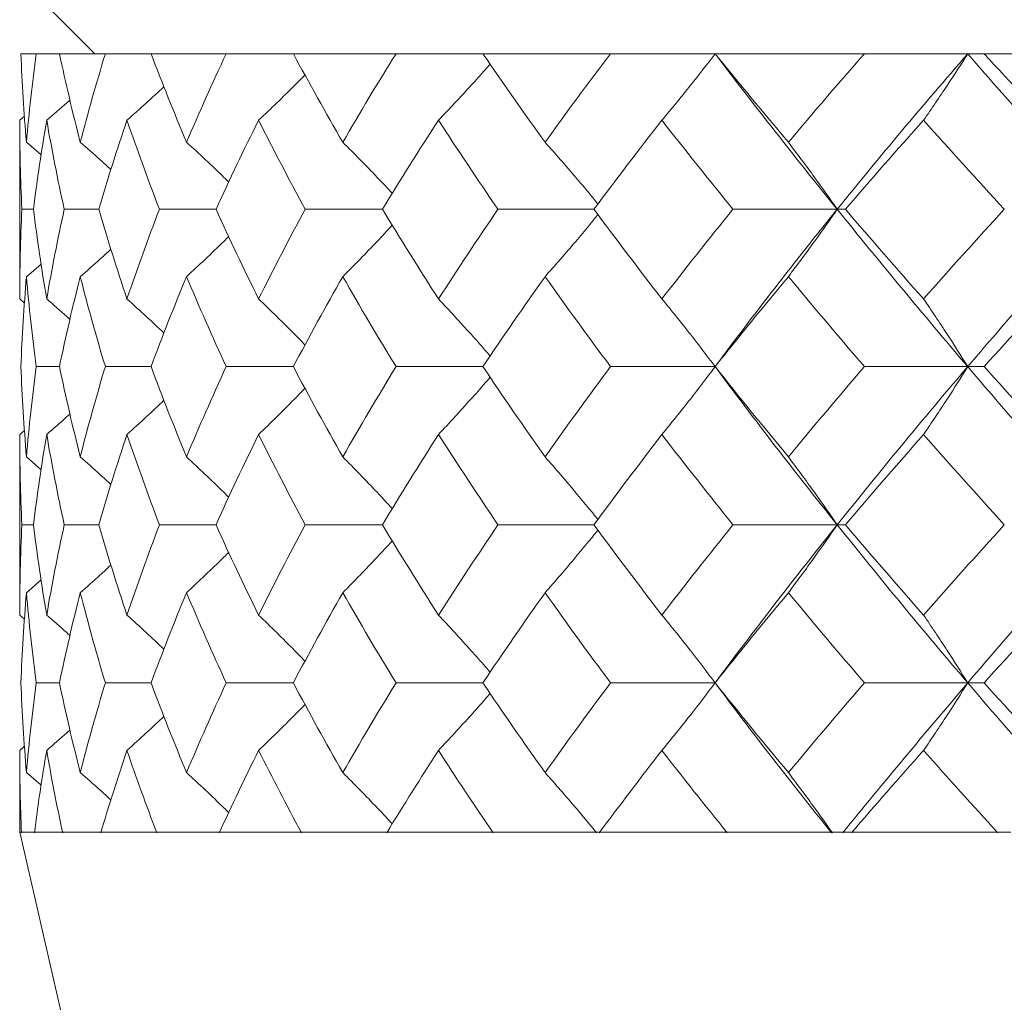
# Model space of a CAD drawing. Header units: inches. Extents: x 1.8 to 31.6, y 1.9 to 20.6.
# Tile 30 of 81: x 16.366 to 16.563, y 9.397 to 9.593. Entities that reach past the tile are written whole.
import ezdxf

# ---------------------------------------------------------------- set-up
doc = ezdxf.new("R2010")
doc.units = ezdxf.units.IN
doc.header["$MEASUREMENT"] = 0

msp = doc.modelspace()

# ---------------------------------------------------------------- linework, layer by layer
at = {"color": 7, "linetype": 'Continuous', "lineweight": 15}
for p, q in [((16.3664, 9.60105), (16.3814, 9.58605)), ((16.36665, 9.58605), (16.36972, 9.58605)), ((16.37434, 9.58605), (16.36972, 9.58605)), ((16.37434, 9.58605), (16.38349, 9.58605)), ((16.39261, 9.58605), (16.38349, 9.58605)), ((16.39261, 9.58605), (16.40761, 9.58605)), ((16.421, 9.58605), (16.40761, 9.58605)), ((16.421, 9.58605), (16.44149, 9.58605)), ((16.45883, 9.58605), (16.44149, 9.58605)), ((16.45883, 9.58605), (16.48429, 9.58605)), ((16.50515, 9.58605), (16.48429, 9.58605)), ((16.50515, 9.58605), (16.53496, 9.58605)), ((16.55556, 9.58605), (16.53496, 9.58605)), ((16.55882, 9.58605), (16.55556, 9.58605)), ((16.55882, 9.58605), (16.59225, 9.58605)), ((16.3664, 9.57278), (16.36735, 9.57359)), ((16.3664, 9.57278), (16.3664, 9.53712)), ((16.36775, 9.56839), (16.37069, 9.56587)), ((16.36915, 9.55501), (16.36684, 9.55501)), ((16.38217, 9.55501), (16.37529, 9.55501)), ((16.40558, 9.55501), (16.39429, 9.55501)), ((16.43879, 9.55501), (16.42337, 9.55501)), ((16.48099, 9.55501), (16.46183, 9.55501)), ((16.52951, 9.55501), (16.50871, 9.55501)), ((16.52951, 9.55501), (16.53115, 9.55501)), ((16.36775, 9.54156), (16.37067, 9.54409)), ((16.3664, 9.53712), (16.36737, 9.53629)), ((16.37434, 9.52361), (16.36972, 9.52361)), ((16.39261, 9.52361), (16.38349, 9.52361)), ((16.421, 9.52361), (16.40761, 9.52361)), ((16.45883, 9.52361), (16.44149, 9.52361)), ((16.50515, 9.52361), (16.48429, 9.52361)), ((16.55556, 9.52361), (16.53496, 9.52361)), ((16.55556, 9.52361), (16.55882, 9.52361)), ((16.3664, 9.51007), (16.36735, 9.51089)), ((16.3664, 9.51007), (16.3664, 9.47403)), ((16.36775, 9.50561), (16.37069, 9.50304)), ((16.36915, 9.49204), (16.36684, 9.49204)), ((16.38217, 9.49204), (16.37529, 9.49204)), ((16.40558, 9.49204), (16.39429, 9.49204)), ((16.43879, 9.49204), (16.42337, 9.49204)), ((16.48099, 9.49204), (16.46183, 9.49204)), ((16.52951, 9.49204), (16.50871, 9.49204)), ((16.52951, 9.49204), (16.53115, 9.49204)), ((16.36775, 9.47849), (16.37067, 9.48103)), ((16.3664, 9.47403), (16.36737, 9.47319)), ((16.37434, 9.4605), (16.36972, 9.4605)), ((16.39261, 9.4605), (16.38349, 9.4605)), ((16.421, 9.4605), (16.40761, 9.4605)), ((16.45883, 9.4605), (16.44149, 9.4605)), ((16.50515, 9.4605), (16.48429, 9.4605)), ((16.55556, 9.4605), (16.53496, 9.4605)), ((16.55556, 9.4605), (16.55882, 9.4605)), ((16.3664, 9.44702), (16.36735, 9.44784)), ((16.3664, 9.44702), (16.3664, 9.43069)), ((16.36775, 9.44259), (16.37068, 9.44006)), ((16.3664, 9.43069), (16.5614, 8.58605)), ((16.36677, 9.43069), (16.3664, 9.43069)), ((16.36691, 9.43069), (16.36677, 9.43069)), ((16.36691, 9.43069), (16.36933, 9.43069)), ((16.37498, 9.43069), (16.36933, 9.43069)), ((16.3756, 9.43069), (16.37498, 9.43069)), ((16.37558, 9.43069), (16.38259, 9.43069)), ((16.39374, 9.43069), (16.38259, 9.43069)), ((16.39484, 9.43069), (16.39374, 9.43069)), ((16.3948, 9.43069), (16.40622, 9.43069)), ((16.42261, 9.43069), (16.40622, 9.43069)), ((16.42415, 9.43069), (16.42261, 9.43069)), ((16.4241, 9.43069), (16.43964, 9.43069)), ((16.46086, 9.43069), (16.43964, 9.43069)), ((16.46281, 9.43069), (16.46086, 9.43069)), ((16.46274, 9.43069), (16.48204, 9.43069)), ((16.50756, 9.43069), (16.48204, 9.43069)), ((16.50987, 9.43069), (16.50756, 9.43069)), ((16.50979, 9.43069), (16.53235, 9.43069)), ((16.56156, 9.43069), (16.53235, 9.43069)), ((16.56417, 9.43069), (16.56156, 9.43069))]:
    msp.add_line(p, q, dxfattribs=at)
at = {"color": 7, "linetype": 'Continuous', "lineweight": 15, "flags": 128}
for points in [[(16.50515, 9.52361), (16.50515, 9.52361)], [(16.50515, 9.4605), (16.50515, 9.4605)]]:
    msp.add_lwpolyline(points, dxfattribs=at)
at = {"color": 7, "linetype": 'Continuous', "lineweight": 15}
for points in [[(16.36665, 9.58605), (16.36687, 9.58021), (16.36723, 9.57432), (16.36775, 9.56839)], [(16.36972, 9.58605), (16.36892, 9.58021), (16.36826, 9.57432), (16.36775, 9.56839)], [(16.37434, 9.58605), (16.37558, 9.58021), (16.37696, 9.57432), (16.37849, 9.56839)], [(16.38349, 9.58605), (16.38169, 9.58021), (16.38002, 9.57432), (16.37849, 9.56839)], [(16.39261, 9.58605), (16.39483, 9.58021), (16.3972, 9.57432), (16.3997, 9.56839)], [(16.40761, 9.58605), (16.40485, 9.58021), (16.40221, 9.57432), (16.3997, 9.56839)], [(16.421, 9.58605), (16.42416, 9.58021), (16.42745, 9.57432), (16.43087, 9.56839)], [(16.44149, 9.58605), (16.43783, 9.58021), (16.43429, 9.57432), (16.43087, 9.56839)], [(16.45883, 9.58605), (16.46284, 9.58021), (16.46697, 9.57432), (16.47122, 9.56839)], [(16.48429, 9.58605), (16.47983, 9.58021), (16.47548, 9.57432), (16.47122, 9.56839)], [(16.50515, 9.58605), (16.50991, 9.58021), (16.51479, 9.57432), (16.51977, 9.56839)], [(16.50515, 9.58605), (16.51294, 9.57582), (16.52107, 9.56546), (16.52951, 9.55501)], [(16.53496, 9.58605), (16.52981, 9.58021), (16.52475, 9.57432), (16.51977, 9.56839)], [(16.55556, 9.58605), (16.54665, 9.57582), (16.53795, 9.56546), (16.52951, 9.55501)], [(16.55556, 9.58605), (16.56447, 9.57582), (16.57368, 9.56546), (16.58314, 9.55501)], [(16.55882, 9.58605), (16.56423, 9.58021), (16.56972, 9.57432), (16.57531, 9.56839)], [(16.3664, 9.57278), (16.3664, 9.56689), (16.36655, 9.56097), (16.36684, 9.55501)], [(16.37179, 9.57278), (16.37077, 9.56689), (16.36989, 9.56097), (16.36915, 9.55501)], [(16.37179, 9.57278), (16.37281, 9.56689), (16.37397, 9.56097), (16.37529, 9.55501)], [(16.38781, 9.57278), (16.3858, 9.56689), (16.38392, 9.56097), (16.38217, 9.55501)], [(16.38781, 9.57278), (16.38983, 9.56689), (16.39199, 9.56097), (16.39429, 9.55501)], [(16.41408, 9.57278), (16.41112, 9.56689), (16.40829, 9.56097), (16.40558, 9.55501)], [(16.41408, 9.57278), (16.41705, 9.56689), (16.42014, 9.56097), (16.42337, 9.55501)], [(16.44996, 9.57278), (16.44612, 9.56689), (16.4424, 9.56097), (16.43879, 9.55501)], [(16.44996, 9.57278), (16.45379, 9.56689), (16.45775, 9.56097), (16.46183, 9.55501)], [(16.49454, 9.57278), (16.48993, 9.56689), (16.48541, 9.56097), (16.48099, 9.55501)], [(16.49454, 9.57278), (16.49915, 9.56689), (16.50388, 9.56097), (16.50871, 9.55501)], [(16.54674, 9.57278), (16.54147, 9.56689), (16.53626, 9.56097), (16.53115, 9.55501)], [(16.54674, 9.57278), (16.55202, 9.56689), (16.5574, 9.56097), (16.56286, 9.55501)], [(16.36684, 9.55501), (16.36655, 9.54907), (16.3664, 9.54311), (16.3664, 9.53712)], [(16.36915, 9.55501), (16.36989, 9.54907), (16.37076, 9.54311), (16.37179, 9.53712)], [(16.37529, 9.55501), (16.37398, 9.54907), (16.37281, 9.54311), (16.37179, 9.53712)], [(16.38217, 9.55501), (16.38391, 9.54907), (16.38579, 9.54311), (16.38781, 9.53712)], [(16.39429, 9.55501), (16.39199, 9.54907), (16.38984, 9.54311), (16.38781, 9.53712)], [(16.40558, 9.55501), (16.40828, 9.54907), (16.41111, 9.54311), (16.41408, 9.53712)], [(16.42337, 9.55501), (16.42015, 9.54907), (16.41706, 9.54311), (16.41408, 9.53712)], [(16.43879, 9.55501), (16.44239, 9.54907), (16.44611, 9.54311), (16.44996, 9.53712)], [(16.46183, 9.55501), (16.45776, 9.54907), (16.4538, 9.54311), (16.44996, 9.53712)], [(16.48099, 9.55501), (16.4854, 9.54907), (16.48991, 9.54311), (16.49454, 9.53712)], [(16.50871, 9.55501), (16.50389, 9.54907), (16.49917, 9.54311), (16.49454, 9.53712)], [(16.52951, 9.55501), (16.52112, 9.54462), (16.51298, 9.53413), (16.50515, 9.52361)], [(16.52951, 9.55501), (16.5379, 9.54462), (16.5466, 9.53413), (16.55556, 9.52361)], [(16.53115, 9.55501), (16.53625, 9.54907), (16.54145, 9.54311), (16.54674, 9.53712)], [(16.56286, 9.55501), (16.55741, 9.54907), (16.55204, 9.54311), (16.54674, 9.53712)], [(16.58314, 9.55501), (16.57374, 9.54462), (16.56453, 9.53413), (16.55556, 9.52361)], [(16.36775, 9.54156), (16.36724, 9.5356), (16.36687, 9.52961), (16.36665, 9.52361)], [(16.36775, 9.54156), (16.36826, 9.5356), (16.36892, 9.52961), (16.36972, 9.52361)], [(16.37849, 9.54156), (16.37696, 9.5356), (16.37558, 9.52961), (16.37434, 9.52361)], [(16.37849, 9.54156), (16.38001, 9.5356), (16.38168, 9.52961), (16.38349, 9.52361)], [(16.3997, 9.54156), (16.3972, 9.5356), (16.39484, 9.52961), (16.39261, 9.52361)], [(16.3997, 9.54156), (16.4022, 9.5356), (16.40484, 9.52961), (16.40761, 9.52361)], [(16.43087, 9.54156), (16.42746, 9.5356), (16.42417, 9.52961), (16.421, 9.52361)], [(16.43087, 9.54156), (16.43428, 9.5356), (16.43782, 9.52961), (16.44149, 9.52361)], [(16.47122, 9.54156), (16.46698, 9.5356), (16.46285, 9.52961), (16.45883, 9.52361)], [(16.47122, 9.54156), (16.47546, 9.5356), (16.47982, 9.52961), (16.48429, 9.52361)], [(16.51977, 9.54156), (16.5148, 9.5356), (16.50993, 9.52961), (16.50515, 9.52361)], [(16.51977, 9.54156), (16.52473, 9.5356), (16.5298, 9.52961), (16.53496, 9.52361)], [(16.57531, 9.54156), (16.56974, 9.5356), (16.56424, 9.52961), (16.55882, 9.52361)], [(16.36665, 9.52361), (16.36687, 9.51762), (16.36724, 9.51161), (16.36775, 9.50561)], [(16.36972, 9.52361), (16.36892, 9.51762), (16.36826, 9.51161), (16.36775, 9.50561)], [(16.37434, 9.52361), (16.37558, 9.51762), (16.37696, 9.51161), (16.37849, 9.50561)], [(16.38349, 9.52361), (16.38168, 9.51762), (16.38001, 9.51161), (16.37849, 9.50561)], [(16.39261, 9.52361), (16.39483, 9.51762), (16.3972, 9.51161), (16.3997, 9.50561)], [(16.40761, 9.52361), (16.40484, 9.51762), (16.40221, 9.51161), (16.3997, 9.50561)], [(16.421, 9.52361), (16.42416, 9.51762), (16.42745, 9.51161), (16.43087, 9.50561)], [(16.44149, 9.52361), (16.43783, 9.51762), (16.43429, 9.51161), (16.43087, 9.50561)], [(16.45883, 9.52361), (16.46284, 9.51762), (16.46698, 9.51161), (16.47122, 9.50561)], [(16.48429, 9.52361), (16.47983, 9.51762), (16.47547, 9.51161), (16.47122, 9.50561)], [(16.50515, 9.52361), (16.50992, 9.51762), (16.51479, 9.51161), (16.51977, 9.50561)], [(16.50515, 9.52361), (16.51296, 9.51311), (16.5211, 9.50257), (16.52951, 9.49204)], [(16.53496, 9.52361), (16.5298, 9.51762), (16.52474, 9.51161), (16.51977, 9.50561)], [(16.55556, 9.52361), (16.54662, 9.51311), (16.53792, 9.50257), (16.52951, 9.49204)], [(16.55556, 9.52361), (16.5645, 9.51311), (16.57371, 9.50257), (16.58314, 9.49204)], [(16.55882, 9.52361), (16.56424, 9.51762), (16.56973, 9.51161), (16.57531, 9.50561)], [(16.3664, 9.51007), (16.3664, 9.50406), (16.36655, 9.49805), (16.36684, 9.49204)], [(16.37179, 9.51007), (16.37076, 9.50406), (16.36989, 9.49805), (16.36915, 9.49204)], [(16.37179, 9.51007), (16.37281, 9.50406), (16.37398, 9.49805), (16.37529, 9.49204)], [(16.38781, 9.51007), (16.38579, 9.50406), (16.38391, 9.49805), (16.38217, 9.49204)], [(16.38781, 9.51007), (16.38983, 9.50406), (16.39199, 9.49805), (16.39429, 9.49204)], [(16.41408, 9.51007), (16.41112, 9.50406), (16.40828, 9.49805), (16.40558, 9.49204)], [(16.41408, 9.51007), (16.41705, 9.50406), (16.42015, 9.49805), (16.42337, 9.49204)], [(16.44996, 9.51007), (16.44611, 9.50406), (16.44239, 9.49805), (16.43879, 9.49204)], [(16.44996, 9.51007), (16.4538, 9.50406), (16.45776, 9.49805), (16.46183, 9.49204)], [(16.49454, 9.51007), (16.48992, 9.50406), (16.4854, 9.49805), (16.48099, 9.49204)], [(16.49454, 9.51007), (16.49916, 9.50406), (16.50389, 9.49805), (16.50871, 9.49204)], [(16.54674, 9.51007), (16.54146, 9.50406), (16.53626, 9.49805), (16.53115, 9.49204)], [(16.54674, 9.51007), (16.55203, 9.50406), (16.5574, 9.49805), (16.56286, 9.49204)], [(16.36684, 9.49204), (16.36655, 9.48603), (16.3664, 9.48003), (16.3664, 9.47403)], [(16.36915, 9.49204), (16.36989, 9.48603), (16.37076, 9.48003), (16.37179, 9.47403)], [(16.37529, 9.49204), (16.37398, 9.48603), (16.37281, 9.48003), (16.37179, 9.47403)], [(16.38217, 9.49204), (16.38391, 9.48603), (16.38579, 9.48003), (16.38781, 9.47403)], [(16.39429, 9.49204), (16.39199, 9.48603), (16.38983, 9.48003), (16.38781, 9.47403)], [(16.40558, 9.49204), (16.40828, 9.48603), (16.41112, 9.48003), (16.41408, 9.47403)], [(16.42337, 9.49204), (16.42015, 9.48603), (16.41705, 9.48003), (16.41408, 9.47403)], [(16.43879, 9.49204), (16.44239, 9.48603), (16.44612, 9.48003), (16.44996, 9.47403)], [(16.46183, 9.49204), (16.45776, 9.48603), (16.4538, 9.48003), (16.44996, 9.47403)], [(16.48099, 9.49204), (16.4854, 9.48603), (16.48992, 9.48003), (16.49454, 9.47403)], [(16.50871, 9.49204), (16.50389, 9.48603), (16.49916, 9.48003), (16.49454, 9.47403)], [(16.52951, 9.49204), (16.52109, 9.48151), (16.51296, 9.47098), (16.50515, 9.4605)], [(16.52951, 9.49204), (16.53793, 9.48151), (16.54662, 9.47098), (16.55556, 9.4605)], [(16.53115, 9.49204), (16.53626, 9.48603), (16.54146, 9.48003), (16.54674, 9.47403)], [(16.56286, 9.49204), (16.5574, 9.48603), (16.55203, 9.48003), (16.54674, 9.47403)], [(16.58314, 9.49204), (16.57371, 9.48151), (16.5645, 9.47098), (16.55556, 9.4605)], [(16.36775, 9.47849), (16.36724, 9.47248), (16.36687, 9.46648), (16.36665, 9.4605)], [(16.36775, 9.47849), (16.36826, 9.47248), (16.36892, 9.46648), (16.36972, 9.4605)], [(16.37849, 9.47849), (16.37696, 9.47248), (16.37558, 9.46648), (16.37434, 9.4605)], [(16.37849, 9.47849), (16.38002, 9.47248), (16.38168, 9.46648), (16.38349, 9.4605)], [(16.3997, 9.47849), (16.3972, 9.47248), (16.39483, 9.46648), (16.39261, 9.4605)], [(16.3997, 9.47849), (16.40221, 9.47248), (16.40484, 9.46648), (16.40761, 9.4605)], [(16.43087, 9.47849), (16.42745, 9.47248), (16.42416, 9.46648), (16.421, 9.4605)], [(16.43087, 9.47849), (16.43429, 9.47248), (16.43783, 9.46648), (16.44149, 9.4605)], [(16.47122, 9.47849), (16.46698, 9.47248), (16.46284, 9.46648), (16.45883, 9.4605)], [(16.47122, 9.47849), (16.47547, 9.47248), (16.47983, 9.46648), (16.48429, 9.4605)], [(16.51977, 9.47849), (16.51479, 9.47248), (16.50992, 9.46648), (16.50515, 9.4605)], [(16.51977, 9.47849), (16.52474, 9.47248), (16.52981, 9.46648), (16.53496, 9.4605)], [(16.57531, 9.47849), (16.56973, 9.47248), (16.56423, 9.46648), (16.55882, 9.4605)], [(16.36665, 9.4605), (16.36687, 9.45451), (16.36724, 9.44854), (16.36775, 9.44259)], [(16.36972, 9.4605), (16.36892, 9.45451), (16.36826, 9.44854), (16.36775, 9.44259)], [(16.37434, 9.4605), (16.37558, 9.45451), (16.37696, 9.44854), (16.37849, 9.44259)], [(16.38349, 9.4605), (16.38168, 9.45451), (16.38001, 9.44854), (16.37849, 9.44259)], [(16.39261, 9.4605), (16.39484, 9.45451), (16.39721, 9.44854), (16.3997, 9.44259)], [(16.40761, 9.4605), (16.40484, 9.45451), (16.4022, 9.44854), (16.3997, 9.44259)], [(16.421, 9.4605), (16.42417, 9.45451), (16.42746, 9.44854), (16.43087, 9.44259)], [(16.44149, 9.4605), (16.43782, 9.45451), (16.43428, 9.44854), (16.43087, 9.44259)], [(16.45883, 9.4605), (16.46285, 9.45451), (16.46698, 9.44854), (16.47122, 9.44259)], [(16.48429, 9.4605), (16.47982, 9.45451), (16.47546, 9.44854), (16.47122, 9.44259)], [(16.50515, 9.4605), (16.50993, 9.45451), (16.5148, 9.44854), (16.51977, 9.44259)], [(16.50515, 9.4605), (16.51264, 9.45046), (16.5204, 9.44047), (16.5284, 9.43056)], [(16.53496, 9.4605), (16.5298, 9.45451), (16.52473, 9.44854), (16.51977, 9.44259)], [(16.55556, 9.4605), (16.54699, 9.45046), (16.53867, 9.44047), (16.53062, 9.43056)], [(16.55556, 9.4605), (16.56413, 9.45046), (16.57292, 9.44047), (16.5819, 9.43056)], [(16.55882, 9.4605), (16.56424, 9.45451), (16.56974, 9.44854), (16.57531, 9.44259)], [(16.3664, 9.44702), (16.3664, 9.44151), (16.36653, 9.43602), (16.36677, 9.43057)], [(16.37179, 9.44702), (16.37084, 9.44151), (16.37002, 9.43602), (16.36933, 9.43057)], [(16.37179, 9.44702), (16.37273, 9.44151), (16.3738, 9.43602), (16.37498, 9.43057)], [(16.38781, 9.44702), (16.38595, 9.44151), (16.3842, 9.43602), (16.38258, 9.43057)], [(16.38781, 9.44702), (16.38968, 9.44151), (16.39166, 9.43602), (16.39376, 9.43057)], [(16.41408, 9.44702), (16.41134, 9.44151), (16.40872, 9.43602), (16.40621, 9.43057)], [(16.41408, 9.44702), (16.41683, 9.44151), (16.41967, 9.43602), (16.42263, 9.43057)], [(16.44996, 9.44702), (16.44641, 9.44151), (16.44296, 9.43602), (16.43963, 9.43057)], [(16.44996, 9.44702), (16.4535, 9.44151), (16.45715, 9.43602), (16.46089, 9.43057)], [(16.49454, 9.44702), (16.49027, 9.44151), (16.4861, 9.43602), (16.48202, 9.43057)], [(16.49454, 9.44702), (16.49881, 9.44151), (16.50316, 9.43602), (16.50759, 9.43057)], [(16.54674, 9.44702), (16.54186, 9.44151), (16.53706, 9.43602), (16.53234, 9.43057)], [(16.54674, 9.44702), (16.55163, 9.44151), (16.55658, 9.43602), (16.56159, 9.43057)]]:
    msp.add_open_spline(points, degree=3, dxfattribs=at)
for points, knots in [([(16.49454, 9.57278), (16.4955, 9.57393), (16.49646, 9.57509), (16.49742, 9.57625), (16.49837, 9.57742), (16.49932, 9.5786), (16.50026, 9.57978), (16.50191, 9.58184), (16.50354, 9.58393), (16.50515, 9.58605)], [0, 0, 0, 0, 0.0001358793, 0.0001358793, 0.0001358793, 0.0002717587, 0.0002717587, 0.0002717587, 0.0005087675, 0.0005087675, 0.0005087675, 0.0005087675]), ([(16.54674, 9.57278), (16.54755, 9.57393), (16.54834, 9.57509), (16.54913, 9.57625), (16.54993, 9.57742), (16.55072, 9.5786), (16.5515, 9.57978), (16.55287, 9.58184), (16.55422, 9.58393), (16.55556, 9.58605)], [0, 0, 0, 0, 0.0001358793, 0.0001358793, 0.0001358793, 0.0002717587, 0.0002717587, 0.0002717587, 0.0005087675, 0.0005087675, 0.0005087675, 0.0005087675]), ([(16.44996, 9.57278), (16.45105, 9.57393), (16.45325, 9.57624), (16.45637, 9.57962), (16.4587, 9.5822), (16.45995, 9.58362), (16.46027, 9.58398)], [0, 0, 0, 0, 0.3152667, 0.6305336, 0.905463, 1, 1, 1, 1]), ([(16.41408, 9.57278), (16.4153, 9.57393), (16.41772, 9.57624), (16.42079, 9.57927), (16.42265, 9.58114), (16.42333, 9.58183)], [0, 0, 0, 0, 0.388599, 0.777199, 1, 1, 1, 1]), ([(16.38781, 9.57278), (16.38911, 9.57393), (16.39158, 9.57614), (16.39402, 9.5784), (16.39519, 9.57948)], [0, 0, 0, 0, 0.521989, 1, 1, 1, 1]), ([(16.37179, 9.57278), (16.37313, 9.57393), (16.37469, 9.57526), (16.37621, 9.57662), (16.37642, 9.5768)], [0, 0, 0, 0, 0.866011, 1, 1, 1, 1]), ([(16.37849, 9.56839), (16.37981, 9.56724), (16.38186, 9.56545), (16.38387, 9.56361), (16.38459, 9.56296)], [0, 0, 0, 0, 0.6444844, 1, 1, 1, 1]), ([(16.3997, 9.56839), (16.40096, 9.56724), (16.40346, 9.56492), (16.40626, 9.56226), (16.40779, 9.56075), (16.40811, 9.56044)], [0, 0, 0, 0, 0.442825, 0.88565, 1, 1, 1, 1]), ([(16.43087, 9.56839), (16.43203, 9.56724), (16.43434, 9.56492), (16.43762, 9.56152), (16.43976, 9.55926), (16.44076, 9.55817), (16.44078, 9.55815)], [0, 0, 0, 0, 0.3451443, 0.6902888, 0.9936773, 1, 1, 1, 1]), ([(16.47122, 9.56839), (16.47225, 9.56724), (16.47432, 9.56492), (16.47724, 9.56152), (16.47973, 9.55857), (16.48119, 9.55678), (16.48178, 9.55605)], [0, 0, 0, 0, 0.288038, 0.576077, 0.829268, 1, 1, 1, 1]), ([(16.51977, 9.56839), (16.52065, 9.56724), (16.52153, 9.56608), (16.5224, 9.56491), (16.52328, 9.56374), (16.52415, 9.56256), (16.52501, 9.56137), (16.52653, 9.55928), (16.52803, 9.55716), (16.52951, 9.55501)], [0, 0, 0, 0, 0.00013588, 0.00013588, 0.00013588, 0.0002717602, 0.0002717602, 0.0002717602, 0.0005106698, 0.0005106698, 0.0005106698, 0.0005106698]), ([(16.47122, 9.54156), (16.47225, 9.54272), (16.47431, 9.54505), (16.47723, 9.54847), (16.47972, 9.55144), (16.48118, 9.55324), (16.48178, 9.55397)], [0, 0, 0, 0, 0.2873617, 0.5747235, 0.8285055, 1, 1, 1, 1]), ([(16.51977, 9.54156), (16.52065, 9.54272), (16.52152, 9.54389), (16.52239, 9.54506), (16.52327, 9.54624), (16.52413, 9.54742), (16.52499, 9.54861), (16.52651, 9.55072), (16.52802, 9.55285), (16.52951, 9.55501)], [0, 0, 0, 0, 0.0001358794, 0.0001358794, 0.0001358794, 0.0002717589, 0.0002717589, 0.0002717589, 0.0005117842, 0.0005117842, 0.0005117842, 0.0005117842]), ([(16.43087, 9.54156), (16.43203, 9.54272), (16.43318, 9.54389), (16.43432, 9.54506), (16.43546, 9.54624), (16.4366, 9.54742), (16.43773, 9.54861), (16.43874, 9.54968), (16.43975, 9.55075), (16.44075, 9.55183)], [0, 0, 0, 0, 0.0001358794, 0.0001358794, 0.0001358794, 0.0002717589, 0.0002717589, 0.0002717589, 0.000393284, 0.000393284, 0.000393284, 0.000393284]), ([(16.3997, 9.54156), (16.40095, 9.54272), (16.40345, 9.54505), (16.40625, 9.54773), (16.40779, 9.54925), (16.40811, 9.54957)], [0, 0, 0, 0, 0.44108, 0.88216, 1, 1, 1, 1]), ([(16.37849, 9.54156), (16.3798, 9.54272), (16.38186, 9.54453), (16.38388, 9.54639), (16.3846, 9.54705)], [0, 0, 0, 0, 0.640751, 1, 1, 1, 1]), ([(16.37179, 9.53712), (16.37312, 9.53596), (16.37468, 9.53461), (16.37621, 9.53323), (16.37643, 9.53304)], [0, 0, 0, 0, 0.8589842, 1, 1, 1, 1]), ([(16.38781, 9.53712), (16.3891, 9.53596), (16.39157, 9.53372), (16.394, 9.53143), (16.39517, 9.53033)], [0, 0, 0, 0, 0.519287, 1, 1, 1, 1]), ([(16.41408, 9.53712), (16.41529, 9.53596), (16.41769, 9.53363), (16.42077, 9.53056), (16.42263, 9.52864), (16.42332, 9.52793)], [0, 0, 0, 0, 0.385974, 0.771949, 1, 1, 1, 1]), ([(16.44996, 9.53712), (16.45105, 9.53596), (16.45323, 9.53363), (16.45634, 9.5302), (16.45868, 9.52757), (16.45994, 9.5261), (16.46026, 9.52573)], [0, 0, 0, 0, 0.312878, 0.625756, 0.903341, 1, 1, 1, 1]), ([(16.49454, 9.53712), (16.4955, 9.53597), (16.49645, 9.5348), (16.4974, 9.53362), (16.49835, 9.53244), (16.49929, 9.53126), (16.50022, 9.53006), (16.50188, 9.52794), (16.50353, 9.52579), (16.50515, 9.52361)], [0, 0, 0, 0, 0.0001358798, 0.0001358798, 0.0001358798, 0.0002717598, 0.0002717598, 0.0002717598, 0.0005128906, 0.0005128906, 0.0005128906, 0.0005128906]), ([(16.54674, 9.53712), (16.54754, 9.53597), (16.54833, 9.5348), (16.54912, 9.53362), (16.54991, 9.53244), (16.55069, 9.53126), (16.55147, 9.53006), (16.55285, 9.52794), (16.55421, 9.52579), (16.55556, 9.52361)], [0, 0, 0, 0, 0.0001358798, 0.0001358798, 0.0001358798, 0.0002717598, 0.0002717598, 0.0002717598, 0.0005128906, 0.0005128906, 0.0005128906, 0.0005128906]), ([(16.49454, 9.51007), (16.4955, 9.51123), (16.49645, 9.5124), (16.49739, 9.51358), (16.49834, 9.51476), (16.49928, 9.51594), (16.50022, 9.51714), (16.50188, 9.51927), (16.50352, 9.52143), (16.50515, 9.52361)], [0, 0, 0, 0, 0.0001358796, 0.0001358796, 0.0001358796, 0.0002717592, 0.0002717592, 0.0002717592, 0.0005134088, 0.0005134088, 0.0005134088, 0.0005134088]), ([(16.54674, 9.51007), (16.54754, 9.51123), (16.54833, 9.5124), (16.54912, 9.51358), (16.5499, 9.51476), (16.55068, 9.51594), (16.55146, 9.51714), (16.55284, 9.51927), (16.55421, 9.52143), (16.55556, 9.52361)], [0, 0, 0, 0, 0.0001358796, 0.0001358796, 0.0001358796, 0.0002717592, 0.0002717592, 0.0002717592, 0.0005134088, 0.0005134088, 0.0005134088, 0.0005134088]), ([(16.44996, 9.51007), (16.45105, 9.51123), (16.45323, 9.51357), (16.45633, 9.517), (16.45868, 9.51965), (16.45994, 9.52111), (16.46027, 9.52149)], [0, 0, 0, 0, 0.3124582, 0.6249164, 0.9027277, 1, 1, 1, 1]), ([(16.41408, 9.51007), (16.41529, 9.51123), (16.41769, 9.51357), (16.42077, 9.51665), (16.42263, 9.51858), (16.42333, 9.5193)], [0, 0, 0, 0, 0.385216, 0.770431, 1, 1, 1, 1]), ([(16.38781, 9.51007), (16.3891, 9.51123), (16.39158, 9.51348), (16.39401, 9.51579), (16.39519, 9.5169)], [0, 0, 0, 0, 0.517612, 1, 1, 1, 1]), ([(16.37179, 9.51007), (16.37312, 9.51123), (16.37468, 9.51258), (16.3762, 9.51397), (16.37642, 9.51416)], [0, 0, 0, 0, 0.85908, 1, 1, 1, 1]), ([(16.37849, 9.50561), (16.3798, 9.50444), (16.38185, 9.50262), (16.38386, 9.50076), (16.38459, 9.50009)], [0, 0, 0, 0, 0.640371, 1, 1, 1, 1]), ([(16.3997, 9.50561), (16.40095, 9.50444), (16.40344, 9.5021), (16.40623, 9.49941), (16.40778, 9.49787), (16.40811, 9.49754)], [0, 0, 0, 0, 0.4401033, 0.8802067, 1, 1, 1, 1]), ([(16.43087, 9.50561), (16.43202, 9.50444), (16.43432, 9.5021), (16.43759, 9.49866), (16.43973, 9.49638), (16.44073, 9.49527), (16.44074, 9.49526)], [0, 0, 0, 0, 0.3444312, 0.6888626, 0.9954705, 1, 1, 1, 1]), ([(16.47122, 9.50561), (16.47225, 9.50444), (16.4743, 9.5021), (16.47722, 9.49866), (16.47971, 9.49566), (16.48118, 9.49384), (16.48177, 9.4931)], [0, 0, 0, 0, 0.286332, 0.572665, 0.827554, 1, 1, 1, 1]), ([(16.51977, 9.50561), (16.52065, 9.50444), (16.52152, 9.50327), (16.52239, 9.50209), (16.52326, 9.50091), (16.52412, 9.49972), (16.52498, 9.49853), (16.5265, 9.49639), (16.52801, 9.49423), (16.52951, 9.49204)], [0, 0, 0, 0, 0.0001358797, 0.0001358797, 0.0001358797, 0.0002717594, 0.0002717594, 0.0002717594, 0.0005137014, 0.0005137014, 0.0005137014, 0.0005137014]), ([(16.47122, 9.47849), (16.47225, 9.47965), (16.4743, 9.48199), (16.47722, 9.48543), (16.47971, 9.48842), (16.48118, 9.49025), (16.48178, 9.49099)], [0, 0, 0, 0, 0.286349, 0.572698, 0.82751, 1, 1, 1, 1]), ([(16.51977, 9.47849), (16.52065, 9.47965), (16.52152, 9.48082), (16.52239, 9.482), (16.52326, 9.48318), (16.52412, 9.48437), (16.52498, 9.48556), (16.5265, 9.48769), (16.52802, 9.48986), (16.52951, 9.49204)], [0, 0, 0, 0, 0.0001358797, 0.0001358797, 0.0001358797, 0.0002717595, 0.0002717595, 0.0002717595, 0.0005136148, 0.0005136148, 0.0005136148, 0.0005136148]), ([(16.43087, 9.47849), (16.43202, 9.47965), (16.43432, 9.48199), (16.43759, 9.48543), (16.43973, 9.48771), (16.44073, 9.48882), (16.44075, 9.48883)], [0, 0, 0, 0, 0.344328, 0.688657, 0.995063, 1, 1, 1, 1]), ([(16.3997, 9.47849), (16.40095, 9.47965), (16.40344, 9.48199), (16.40624, 9.48469), (16.40778, 9.48622), (16.40812, 9.48656)], [0, 0, 0, 0, 0.439663, 0.879326, 1, 1, 1, 1]), ([(16.37849, 9.47849), (16.3798, 9.47965), (16.38186, 9.48147), (16.38388, 9.48334), (16.3846, 9.48401)], [0, 0, 0, 0, 0.63888, 1, 1, 1, 1]), ([(16.37179, 9.47403), (16.37312, 9.47287), (16.37468, 9.47151), (16.37621, 9.47013), (16.37643, 9.46993)], [0, 0, 0, 0, 0.858066, 1, 1, 1, 1]), ([(16.38781, 9.47403), (16.3891, 9.47287), (16.39157, 9.47062), (16.394, 9.46832), (16.39517, 9.46722)], [0, 0, 0, 0, 0.518826, 1, 1, 1, 1]), ([(16.41408, 9.47403), (16.41529, 9.47286), (16.41769, 9.47053), (16.42077, 9.46745), (16.42263, 9.46553), (16.42332, 9.46482)], [0, 0, 0, 0, 0.385728, 0.771456, 1, 1, 1, 1]), ([(16.44996, 9.47403), (16.45105, 9.47286), (16.45323, 9.47053), (16.45633, 9.4671), (16.45868, 9.46446), (16.45994, 9.463), (16.46026, 9.46262)], [0, 0, 0, 0, 0.312727, 0.625455, 0.903138, 1, 1, 1, 1]), ([(16.49454, 9.47403), (16.4955, 9.47287), (16.49645, 9.4717), (16.4974, 9.47052), (16.49834, 9.46934), (16.49928, 9.46816), (16.50022, 9.46696), (16.50188, 9.46483), (16.50352, 9.46268), (16.50515, 9.4605)], [0, 0, 0, 0, 0.0001358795, 0.0001358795, 0.0001358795, 0.0002717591, 0.0002717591, 0.0002717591, 0.0005130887, 0.0005130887, 0.0005130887, 0.0005130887]), ([(16.54674, 9.47403), (16.54754, 9.47287), (16.54833, 9.4717), (16.54912, 9.47052), (16.5499, 9.46934), (16.55069, 9.46816), (16.55146, 9.46696), (16.55284, 9.46483), (16.55421, 9.46268), (16.55556, 9.4605)], [0, 0, 0, 0, 0.0001358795, 0.0001358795, 0.0001358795, 0.0002717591, 0.0002717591, 0.0002717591, 0.0005130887, 0.0005130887, 0.0005130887, 0.0005130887]), ([(16.49454, 9.44702), (16.4955, 9.44818), (16.49645, 9.44934), (16.4974, 9.45052), (16.49835, 9.45169), (16.49929, 9.45288), (16.50023, 9.45407), (16.50189, 9.45619), (16.50353, 9.45833), (16.50515, 9.4605)], [0, 0, 0, 0, 0.0001358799, 0.0001358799, 0.0001358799, 0.0002717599, 0.0002717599, 0.0002717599, 0.0005123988, 0.0005123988, 0.0005123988, 0.0005123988]), ([(16.54674, 9.44702), (16.54754, 9.44818), (16.54833, 9.44934), (16.54912, 9.45052), (16.54991, 9.45169), (16.55069, 9.45288), (16.55147, 9.45407), (16.55285, 9.45619), (16.55421, 9.45833), (16.55556, 9.4605)], [0, 0, 0, 0, 0.0001358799, 0.0001358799, 0.0001358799, 0.0002717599, 0.0002717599, 0.0002717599, 0.0005123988, 0.0005123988, 0.0005123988, 0.0005123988]), ([(16.44996, 9.44702), (16.45105, 9.44818), (16.45324, 9.45051), (16.45634, 9.45393), (16.45869, 9.45656), (16.45994, 9.45802), (16.46027, 9.45839)], [0, 0, 0, 0, 0.313089, 0.626179, 0.903384, 1, 1, 1, 1]), ([(16.41408, 9.44702), (16.41529, 9.44818), (16.4177, 9.45051), (16.42078, 9.45357), (16.42264, 9.45549), (16.42333, 9.4562)], [0, 0, 0, 0, 0.3860351, 0.7720703, 1, 1, 1, 1]), ([(16.38781, 9.44702), (16.3891, 9.44818), (16.39158, 9.45042), (16.39402, 9.45271), (16.39519, 9.45381)], [0, 0, 0, 0, 0.518811, 1, 1, 1, 1]), ([(16.37179, 9.44702), (16.37313, 9.44818), (16.37468, 9.44952), (16.37621, 9.4509), (16.37642, 9.45109)], [0, 0, 0, 0, 0.861338, 1, 1, 1, 1]), ([(16.37849, 9.44259), (16.37981, 9.44144), (16.38186, 9.43963), (16.38387, 9.43779), (16.38459, 9.43713)], [0, 0, 0, 0, 0.642813, 1, 1, 1, 1]), ([(16.3997, 9.44259), (16.40095, 9.44143), (16.40345, 9.43911), (16.40625, 9.43644), (16.40779, 9.43493), (16.40811, 9.43462)], [0, 0, 0, 0, 0.442189, 0.884379, 1, 1, 1, 1]), ([(16.43087, 9.44259), (16.43202, 9.44143), (16.43433, 9.43911), (16.4374, 9.43592), (16.43953, 9.43367), (16.44052, 9.4326), (16.44074, 9.43236)], [0, 0, 0, 0, 0.34623, 0.692459, 0.932804, 1, 1, 1, 1]), ([(16.47122, 9.44259), (16.47225, 9.44144), (16.47328, 9.44027), (16.4743, 9.4391), (16.47532, 9.43793), (16.47634, 9.43675), (16.47735, 9.43556), (16.47875, 9.4339), (16.48014, 9.43223), (16.48152, 9.43055)], [0, 0, 0, 0, 0.0001358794, 0.0001358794, 0.0001358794, 0.0002717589, 0.0002717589, 0.0002717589, 0.0004604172, 0.0004604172, 0.0004604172, 0.0004604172]), ([(16.51977, 9.44259), (16.52065, 9.44144), (16.52153, 9.44027), (16.5224, 9.4391), (16.52327, 9.43793), (16.52414, 9.43675), (16.525, 9.43556), (16.5262, 9.4339), (16.52738, 9.43223), (16.52856, 9.43055)], [0, 0, 0, 0, 0.0001358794, 0.0001358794, 0.0001358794, 0.0002717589, 0.0002717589, 0.0002717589, 0.0004604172, 0.0004604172, 0.0004604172, 0.0004604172])]:
    msp.add_open_spline(points, degree=3, knots=knots, dxfattribs=at)

doc.saveas('drawing.dxf')
